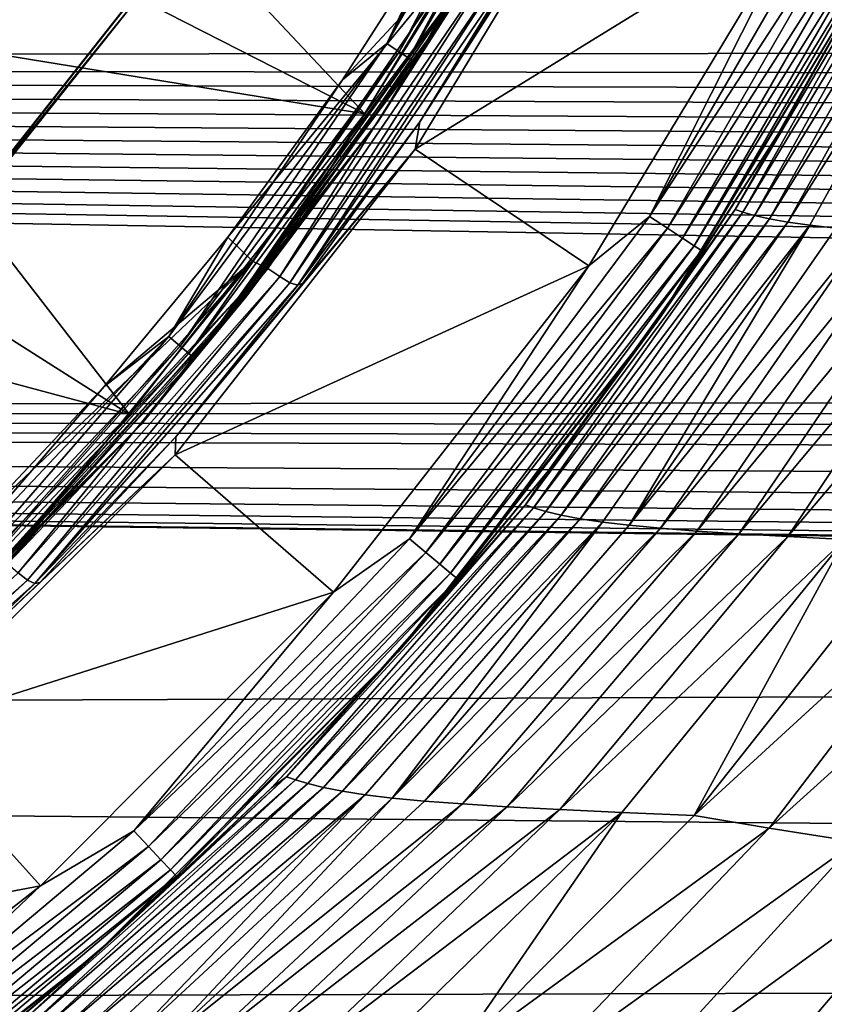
# Model space of a CAD drawing. Header units: metres. Extents: x -139 to 105, y -30 to 40.
# Tile 87 of 153: x 12.82 to 17.39, y -15.26 to -9.67. Entities that reach past the tile are written whole.
import ezdxf

# ---------------------------------------------------------------- set-up
doc = ezdxf.new("R2010")
doc.units = ezdxf.units.M
doc.layers.add('solid_150_SW0003', color=7, linetype='CONTINUOUS')

msp = doc.modelspace()

# ---------------------------------------------------------------- linework, layer by layer
at = {"layer": 'solid_150_SW0003'}
for points in [[(12.328773, -10.982498, 130.062759), (13.560813, -9.419492, 130.062759), (12.330071, 10.980847, 130.062759)], [(12.332928, 11.002913, 134.132767), (13.500546, 9.535584, 134.132767), (12.332908, -11.002934, 134.132767)], [(13.500546, 9.535584, 134.132767), (13.500531, -9.535604, 134.132767), (12.332908, -11.002934, 134.132767)], [(-40, -7.761277, 57.630123), (64.708984, -9.628615, 58.533089), (64.953865, -9.828052, 58.644123)], [(-40, -9.899261, 58.684494), (-40, -7.761277, 57.630123), (64.953865, -9.828052, 58.644123)], [(15.944823, -8.007792, 134.147446), (14.907363, -9.804727, 134.147446), (15.779205, -8.127715, 134.132767)], [(14.977299, -9.850724, 134.190109), (14.907363, -9.804727, 134.147446), (15.944823, -8.007792, 134.147446)], [(14.977299, -9.850724, 134.190109), (15.944823, -8.007792, 134.147446), (16.019627, -8.045359, 134.190109)], [(14.977299, -9.850724, 134.190109), (16.019627, -8.045359, 134.190109), (15.032779, -9.887214, 134.256577)], [(16.019627, -8.045359, 134.190109), (16.078968, -8.075161, 134.256577), (15.032779, -9.887214, 134.256577)], [(15.032779, -9.887214, 134.256577), (16.078968, -8.075161, 134.256577), (15.06836, -9.910617, 134.340317)], [(16.078968, -8.075161, 134.256577), (16.117025, -8.094275, 134.340317), (15.06836, -9.910617, 134.340317)], [(15.06836, -9.910617, 134.340317), (16.117025, -8.094275, 134.340317), (15.982697, -8.387842, 134.432755)], [(12.864195, -8.161255, 138.948135), (12.326415, -8.952825, 138.948135), (14.782545, -10.203654, 136.220627)], [(12.864195, -8.161255, 138.948135), (14.782545, -10.203654, 136.220627), (15.904678, -8.347419, 136.220627)], [(14.907363, -9.804727, 134.147446), (15.248779, -9.084773, 134.132767), (15.779205, -8.127715, 134.132767)], [(15.249307, -9.581775, 136.158569), (15.904678, -8.347419, 136.220627), (14.782545, -10.203654, 136.220627)], [(15.982481, -8.388253, 136.008499), (14.854858, -10.253569, 136.008499), (14.855188, -10.253091, 134.432755)], [(15.274716, -9.59774, 136.086136), (14.854858, -10.253569, 136.008499), (15.982481, -8.388253, 136.008499)], [(15.06836, -9.910617, 134.340317), (15.982697, -8.387842, 134.432755), (14.855188, -10.253091, 134.432755)], [(15.982481, -8.388253, 136.008499), (14.855188, -10.253091, 134.432755), (15.982697, -8.387842, 134.432755)], [(15.094471, -10.249072, 133.837997), (15.068356, -10.403611, 130.062759), (16.214193, -8.507262, 130.062759)], [(17.27445, -9.045615, 130.062759), (16.214193, -8.507262, 130.062759), (15.068356, -10.403611, 130.062759)], [(15.701208, -9.292933, 133.837997), (15.094471, -10.249072, 133.837997), (16.214193, -8.507262, 130.062759)], [(16.400127, -10.786533, 130.045731), (17.541475, -8.80966, 130.045731), (17.27445, -9.045615, 130.062759)], [(17.649342, -8.863832, 129.995712), (17.541475, -8.80966, 130.045731), (16.400127, -10.786533, 130.045731)], [(16.500975, -10.852861, 129.995712), (17.649342, -8.863832, 129.995712), (16.400127, -10.786533, 130.045731)], [(17.741943, -8.910339, 129.916122), (17.649342, -8.863832, 129.995712), (16.500975, -10.852861, 129.995712)], [(16.587551, -10.909804, 129.916122), (17.741943, -8.910339, 129.916122), (16.500975, -10.852861, 129.995712)], [(17.812962, -8.946005, 129.812424), (17.741943, -8.910339, 129.916122), (16.587551, -10.909804, 129.916122)], [(16.653948, -10.953474, 129.812424), (17.812962, -8.946005, 129.812424), (16.587551, -10.909804, 129.916122)], [(16.653948, -10.953474, 129.812424), (17.857544, -8.968395, 129.691666), (17.812962, -8.946005, 129.812424)], [(12.326415, -8.952825, 138.948135), (11.739999, -9.709068, 138.948135), (14.782545, -10.203654, 136.220627)], [(16.653948, -10.953474, 129.812424), (16.695631, -10.980888, 129.691666), (17.857544, -8.968395, 129.691666)], [(17.857544, -8.968395, 129.691666), (16.695631, -10.980888, 129.691666), (17.709116, -9.294461, 129.562759)], [(16.885395, -10.746766, 102.156929), (17.899305, -8.95497, 102.221977), (17.172487, -10.252096, 102.729424)], [(17.939295, -8.968674, 101.715004), (17.899305, -8.95497, 102.221977), (16.885395, -10.746766, 102.156929)], [(16.928936, -10.7624, 101.5849), (17.939295, -8.968674, 101.715004), (16.885395, -10.746766, 102.156929)], [(18.002155, -8.984386, 101.210129), (17.939295, -8.968674, 101.715004), (16.928936, -10.7624, 101.5849)], [(16.995478, -10.78114, 101.014877), (18.002155, -8.984386, 101.210129), (16.928936, -10.7624, 101.5849)], [(18.084553, -9.000488, 100.708435), (18.002155, -8.984386, 101.210129), (16.995478, -10.78114, 101.014877)], [(17.080837, -10.800172, 100.447845), (18.084553, -9.000488, 100.708435), (16.995478, -10.78114, 101.014877)], [(18.186655, -9.016361, 100.210922), (18.084553, -9.000488, 100.708435), (17.080837, -10.800172, 100.447845)], [(17.899305, -8.95497, 102.221977), (17.754503, -9.207464, 102.729424), (17.172487, -10.252096, 102.729424)], [(16.05534, -11.066692, 130.062759), (17.27445, -9.045615, 130.062759), (15.068356, -10.403611, 130.062759)], [(16.400127, -10.786533, 130.045731), (17.27445, -9.045615, 130.062759), (16.05534, -11.066692, 130.062759)], [(17.185579, -10.818717, 99.884773), (18.186655, -9.016361, 100.210922), (17.080837, -10.800172, 100.447845)], [(18.309114, -9.031539, 99.718582), (18.186655, -9.016361, 100.210922), (17.185579, -10.818717, 99.884773)], [(17.310911, -10.836286, 99.326653), (18.309114, -9.031539, 99.718582), (17.185579, -10.818717, 99.884773)], [(17.458416, -10.85268, 98.774681), (18.309114, -9.031539, 99.718582), (17.310911, -10.836286, 99.326653)], [(15.40736, -9.199998, 134.132767), (15.248779, -9.084773, 134.132767), (14.656017, -10.011262, 134.132767)], [(14.907363, -9.804727, 134.147446), (14.656017, -10.011262, 134.132767), (15.248779, -9.084773, 134.132767)], [(15.40736, -9.199998, 134.132767), (14.656017, -10.011262, 134.132767), (14.004457, -10.903847, 134.132767)], [(14.144588, -11.041572, 134.132767), (15.40736, -9.199998, 134.132767), (14.004457, -10.903847, 134.132767)], [(14.231024, -11.081917, 134.118393), (15.40736, -9.199998, 134.132767), (14.144588, -11.041572, 134.132767)], [(14.231024, -11.081917, 134.118393), (15.492379, -9.236727, 134.118393), (15.40736, -9.199998, 134.132767)], [(17.172487, -10.252096, 102.729424), (17.754503, -9.207464, 102.729424), (17.709116, -9.294461, 129.562759)], [(14.299781, -11.128717, 134.07663), (15.492379, -9.236727, 134.118393), (14.231024, -11.081917, 134.118393)], [(14.299781, -11.128717, 134.07663), (15.566533, -9.274436, 134.07663), (15.492379, -9.236727, 134.118393)], [(14.357028, -11.163015, 134.011475), (15.566533, -9.274436, 134.07663), (14.299781, -11.128717, 134.07663)], [(14.357028, -11.163015, 134.011475), (15.627789, -9.301041, 134.011475), (15.566533, -9.274436, 134.07663)], [(14.357028, -11.163015, 134.011475), (14.401364, -11.176242, 133.929169), (15.627789, -9.301041, 134.011475)], [(15.627789, -9.301041, 134.011475), (14.401364, -11.176242, 133.929169), (15.67385, -9.30796, 133.929169)], [(15.67385, -9.30796, 133.929169), (14.401364, -11.176242, 133.929169), (15.094471, -10.249072, 133.837997)], [(15.67385, -9.30796, 133.929169), (15.094471, -10.249072, 133.837997), (15.701208, -9.292933, 133.837997)], [(16.695631, -10.980888, 129.691666), (16.459673, -11.361292, 129.562759), (17.709116, -9.294461, 129.562759)], [(17.172487, -10.252096, 102.729424), (17.709116, -9.294461, 129.562759), (16.459673, -11.361292, 129.562759)], [(12.328773, -10.982498, 130.062759), (13.531334, -9.462197, 133.157043), (13.560813, -9.419492, 130.062759)], [(12.328773, -10.982498, 130.062759), (12.350475, -10.958829, 133.157043), (13.531334, -9.462197, 133.157043)], [(13.500531, -9.535604, 134.132767), (13.531334, -9.462197, 133.157043), (12.350475, -10.958829, 133.157043)], [(12.332908, -11.002934, 134.132767), (13.500531, -9.535604, 134.132767), (12.350475, -10.958829, 133.157043)], [(14.080604, -11.228907, 136.158569), (15.274716, -9.59774, 136.086136), (15.249307, -9.581775, 136.158569)], [(14.080604, -11.228907, 136.158569), (15.249307, -9.581775, 136.158569), (14.782545, -10.203654, 136.220627)], [(14.080604, -11.228907, 136.158569), (14.104066, -11.247618, 136.086136), (15.274716, -9.59774, 136.086136)], [(15.274716, -9.59774, 136.086136), (14.104066, -11.247618, 136.086136), (14.854858, -10.253569, 136.008499)], [(11.739999, -9.709068, 138.948135), (11.107246, -10.427015, 138.948135), (13.444849, -11.911097, 136.220627)], [(11.739999, -9.709068, 138.948135), (13.444849, -11.911097, 136.220627), (14.782545, -10.203654, 136.220627)], [(-40, -9.899261, 58.684494), (64.953865, -9.828052, 58.644123), (65.210411, -10.027138, 58.757961)], [(14.907363, -9.804727, 134.147446), (13.668305, -11.469069, 134.147446), (14.656017, -10.011262, 134.132767)], [(13.732429, -11.522876, 134.190109), (13.668305, -11.469069, 134.147446), (14.907363, -9.804727, 134.147446)], [(13.732429, -11.522876, 134.190109), (14.907363, -9.804727, 134.147446), (14.977299, -9.850724, 134.190109)], [(-40, -9.899261, 58.684494), (68.005981, -11.683316, 59.830086), (68.269295, -11.801047, 59.915474)], [(-40, -11.896626, 59.98576), (-40, -9.899261, 58.684494), (68.269295, -11.801047, 59.915474)], [(-40, -9.899261, 58.684494), (67.750183, -11.563715, 59.744671), (68.005981, -11.683316, 59.830086)], [(-40, -9.899261, 58.684494), (67.45359, -11.417333, 59.641918), (67.750183, -11.563715, 59.744671)], [(-40, -9.899261, 58.684494), (67.167618, -11.268381, 59.539349), (67.45359, -11.417333, 59.641918)], [(-40, -9.899261, 58.684494), (66.891434, -11.117547, 59.437485), (67.167618, -11.268381, 59.539349)], [(-40, -9.899261, 58.684494), (66.624199, -10.965535, 59.336834), (66.891434, -11.117547, 59.437485)], [(-40, -9.899261, 58.684494), (66.36628, -10.812119, 59.237255), (66.624199, -10.965535, 59.336834)], [(-40, -9.899261, 58.684494), (66.118103, -10.656927, 59.138531), (66.36628, -10.812119, 59.237255)], [(-40, -9.899261, 58.684494), (65.878922, -10.500464, 59.041016), (66.118103, -10.656927, 59.138531)], [(-40, -9.899261, 58.684494), (65.64801, -10.343252, 58.94503), (65.878922, -10.500464, 59.041016)], [(-40, -9.899261, 58.684494), (65.424889, -10.185653, 58.850784), (65.64801, -10.343252, 58.94503)], [(-40, -9.899261, 58.684494), (65.210411, -10.027138, 58.757961), (65.424889, -10.185653, 58.850784)], [(13.732429, -11.522876, 134.190109), (14.977299, -9.850724, 134.190109), (13.783297, -11.565559, 134.256577)], [(14.977299, -9.850724, 134.190109), (15.032779, -9.887214, 134.256577), (13.783297, -11.565559, 134.256577)], [(13.783297, -11.565559, 134.256577), (15.032779, -9.887214, 134.256577), (13.815921, -11.592935, 134.340317)], [(15.032779, -9.887214, 134.256577), (15.06836, -9.910617, 134.340317), (13.815921, -11.592935, 134.340317)], [(13.815921, -11.592935, 134.340317), (15.06836, -9.910617, 134.340317), (14.855188, -10.253091, 134.432755)], [(13.668305, -11.469069, 134.147446), (14.004457, -10.903847, 134.132767), (14.656017, -10.011262, 134.132767)], [(14.080604, -11.228907, 136.158569), (14.782545, -10.203654, 136.220627), (13.444849, -11.911097, 136.220627)], [(14.854858, -10.253569, 136.008499), (13.510619, -11.969364, 136.008499), (13.511081, -11.968843, 134.432755)], [(14.104066, -11.247618, 136.086136), (13.510619, -11.969364, 136.008499), (14.854858, -10.253569, 136.008499)], [(13.815921, -11.592935, 134.340317), (14.855188, -10.253091, 134.432755), (13.511081, -11.968843, 134.432755)], [(14.854858, -10.253569, 136.008499), (13.511081, -11.968843, 134.432755), (14.855188, -10.253091, 134.432755)], [(14.401364, -11.176242, 133.929169), (14.429588, -11.16573, 133.837997), (15.094471, -10.249072, 133.837997)], [(15.094471, -10.249072, 133.837997), (14.429588, -11.16573, 133.837997), (15.068356, -10.403611, 130.062759)], [(16.528519, -11.260898, 102.729424), (17.172487, -10.252096, 102.729424), (16.459673, -11.361292, 129.562759)], [(16.885395, -10.746766, 102.156929), (17.172487, -10.252096, 102.729424), (16.528519, -11.260898, 102.729424)], [(13.709121, -12.039374, 133.837997), (13.705785, -12.141547, 130.062759), (15.068356, -10.403611, 130.062759)], [(16.05534, -11.066692, 130.062759), (15.068356, -10.403611, 130.062759), (13.705785, -12.141547, 130.062759)], [(14.429588, -11.16573, 133.837997), (13.709121, -12.039374, 133.837997), (15.068356, -10.403611, 130.062759)], [(11.107246, -10.427015, 138.948135), (10.430635, -11.103848, 138.948135), (13.444849, -11.911097, 136.220627)], [(15.036996, -12.617537, 130.045731), (16.400127, -10.786533, 130.045731), (16.05534, -11.066692, 130.062759)], [(16.500975, -10.852861, 129.995712), (16.400127, -10.786533, 130.045731), (15.036996, -12.617537, 130.045731)], [(15.694354, -12.424363, 102.080009), (16.885395, -10.746766, 102.156929), (15.825162, -12.229637, 102.729424)], [(16.928936, -10.7624, 101.5849), (16.885395, -10.746766, 102.156929), (15.694354, -12.424363, 102.080009)], [(15.741199, -12.441211, 101.431007), (16.928936, -10.7624, 101.5849), (15.694354, -12.424363, 102.080009)], [(16.995478, -10.78114, 101.014877), (16.928936, -10.7624, 101.5849), (15.741199, -12.441211, 101.431007)], [(15.810758, -12.462265, 100.783905), (16.995478, -10.78114, 101.014877), (15.741199, -12.441211, 101.431007)], [(17.080837, -10.800172, 100.447845), (16.995478, -10.78114, 101.014877), (15.810758, -12.462265, 100.783905)], [(16.885395, -10.746766, 102.156929), (16.528519, -11.260898, 102.729424), (15.825162, -12.229637, 102.729424)], [(15.8984, -12.483461, 100.139542), (17.080837, -10.800172, 100.447845), (15.810758, -12.462265, 100.783905)], [(17.185579, -10.818717, 99.884773), (17.080837, -10.800172, 100.447845), (15.8984, -12.483461, 100.139542)], [(16.005184, -12.503899, 99.498894), (17.185579, -10.818717, 99.884773), (15.8984, -12.483461, 100.139542)], [(17.310911, -10.836286, 99.326653), (17.185579, -10.818717, 99.884773), (16.005184, -12.503899, 99.498894)], [(16.13295, -12.523108, 98.862938), (17.310911, -10.836286, 99.326653), (16.005184, -12.503899, 99.498894)], [(16.284027, -12.540925, 98.232903), (17.310911, -10.836286, 99.326653), (16.13295, -12.523108, 98.862938)], [(16.284027, -12.540925, 98.232903), (17.458416, -10.85268, 98.774681), (17.310911, -10.836286, 99.326653)], [(14.144588, -11.041572, 134.132767), (14.004457, -10.903847, 134.132767), (13.301601, -11.7524, 134.132767)], [(13.668305, -11.469069, 134.147446), (13.301601, -11.7524, 134.132767), (14.004457, -10.903847, 134.132767)], [(15.12946, -12.695125, 129.995712), (16.500975, -10.852861, 129.995712), (15.036996, -12.617537, 130.045731)], [(16.587551, -10.909804, 129.916122), (16.500975, -10.852861, 129.995712), (15.12946, -12.695125, 129.995712)], [(17.630066, -10.868217, 98.230301), (17.458416, -10.85268, 98.774681), (16.284027, -12.540925, 98.232903)], [(16.461288, -12.557699, 97.610291), (17.630066, -10.868217, 98.230301), (16.284027, -12.540925, 98.232903)], [(17.827974, -10.883158, 97.695007), (17.630066, -10.868217, 98.230301), (16.461288, -12.557699, 97.610291)], [(16.667799, -12.573728, 96.996704), (17.827974, -10.883158, 97.695007), (16.461288, -12.557699, 97.610291)], [(18.055065, -10.89784, 97.171028), (17.827974, -10.883158, 97.695007), (16.667799, -12.573728, 96.996704)], [(16.907812, -12.58942, 96.394821), (18.055065, -10.89784, 97.171028), (16.667799, -12.573728, 96.996704)], [(18.314798, -10.9128, 96.661057), (18.055065, -10.89784, 97.171028), (16.907812, -12.58942, 96.394821)], [(15.208841, -12.761733, 129.916122), (16.587551, -10.909804, 129.916122), (15.12946, -12.695125, 129.995712)], [(16.653948, -10.953474, 129.812424), (16.587551, -10.909804, 129.916122), (15.208841, -12.761733, 129.916122)], [(15.26972, -12.812816, 129.812424), (16.653948, -10.953474, 129.812424), (15.208841, -12.761733, 129.916122)], [(15.26972, -12.812816, 129.812424), (16.695631, -10.980888, 129.691666), (16.653948, -10.953474, 129.812424)], [(17.186401, -12.605388, 95.80806), (18.314798, -10.9128, 96.661057), (16.907812, -12.58942, 96.394821)], [(18.61091, -10.927894, 96.168503), (18.314798, -10.9128, 96.661057), (17.186401, -12.605388, 95.80806)], [(17.508984, -12.621552, 95.240791), (18.61091, -10.927894, 96.168503), (17.186401, -12.605388, 95.80806)], [(15.26972, -12.812816, 129.812424), (15.307937, -12.844884, 129.691666), (16.695631, -10.980888, 129.691666)], [(16.695631, -10.980888, 129.691666), (15.307937, -12.844884, 129.691666), (16.459673, -11.361292, 129.562759)], [(14.144588, -11.041572, 134.132767), (13.301601, -11.7524, 134.132767), (12.552638, -12.549315, 134.132767)], [(12.671391, -12.706621, 134.132767), (14.144588, -11.041572, 134.132767), (12.552638, -12.549315, 134.132767)], [(12.751139, -12.756935, 134.118393), (14.144588, -11.041572, 134.132767), (12.671391, -12.706621, 134.132767)], [(12.751139, -12.756935, 134.118393), (14.231024, -11.081917, 134.118393), (14.144588, -11.041572, 134.132767)], [(14.604067, -12.9203, 130.062759), (16.05534, -11.066692, 130.062759), (13.705785, -12.141547, 130.062759)], [(15.036996, -12.617537, 130.045731), (16.05534, -11.066692, 130.062759), (14.604067, -12.9203, 130.062759)], [(10.430635, -11.103848, 138.948135), (11.911097, -13.444849, 136.220627), (13.444849, -11.911097, 136.220627)], [(12.813392, -12.812068, 134.07663), (14.231024, -11.081917, 134.118393), (12.751139, -12.756935, 134.118393)], [(12.813392, -12.812068, 134.07663), (14.299781, -11.128717, 134.07663), (14.231024, -11.081917, 134.118393)], [(12.86567, -12.85347, 134.011475), (14.299781, -11.128717, 134.07663), (12.813392, -12.812068, 134.07663)], [(12.86567, -12.85347, 134.011475), (14.357028, -11.163015, 134.011475), (14.299781, -11.128717, 134.07663)], [(12.86567, -12.85347, 134.011475), (12.907438, -12.872674, 133.929169), (14.357028, -11.163015, 134.011475)], [(14.357028, -11.163015, 134.011475), (12.907438, -12.872674, 133.929169), (14.401364, -11.176242, 133.929169)], [(14.401364, -11.176242, 133.929169), (12.907438, -12.872674, 133.929169), (13.709121, -12.039374, 133.837997)], [(14.401364, -11.176242, 133.929169), (13.709121, -12.039374, 133.837997), (14.429588, -11.16573, 133.837997)], [(12.734829, -12.734829, 136.158569), (14.104066, -11.247618, 136.086136), (14.080604, -11.228907, 136.158569)], [(12.734829, -12.734829, 136.158569), (14.080604, -11.228907, 136.158569), (13.444849, -11.911097, 136.220627)], [(12.734829, -12.734829, 136.158569), (12.756049, -12.756049, 136.086136), (14.104066, -11.247618, 136.086136)], [(14.104066, -11.247618, 136.086136), (12.756049, -12.756049, 136.086136), (13.510619, -11.969364, 136.008499)], [(15.825162, -12.229637, 102.729424), (16.528519, -11.260898, 102.729424), (16.459673, -11.361292, 129.562759)], [(15.307937, -12.844884, 129.691666), (14.970211, -13.262449, 129.562759), (16.459673, -11.361292, 129.562759)], [(15.825162, -12.229637, 102.729424), (16.459673, -11.361292, 129.562759), (14.970211, -13.262449, 129.562759)], [(13.668305, -11.469069, 134.147446), (12.244407, -12.978313, 134.147446), (13.301601, -11.7524, 134.132767)], [(12.30185, -13.0392, 134.190109), (12.244407, -12.978313, 134.147446), (13.668305, -11.469069, 134.147446)], [(12.30185, -13.0392, 134.190109), (13.668305, -11.469069, 134.147446), (13.732429, -11.522876, 134.190109)], [(12.30185, -13.0392, 134.190109), (13.732429, -11.522876, 134.190109), (12.34742, -13.0875, 134.256577)], [(13.732429, -11.522876, 134.190109), (13.783297, -11.565559, 134.256577), (12.34742, -13.0875, 134.256577)], [(12.34742, -13.0875, 134.256577), (13.783297, -11.565559, 134.256577), (12.376645, -13.118478, 134.340317)], [(13.783297, -11.565559, 134.256577), (13.815921, -11.592935, 134.340317), (12.376645, -13.118478, 134.340317)], [(12.376645, -13.118478, 134.340317), (13.815921, -11.592935, 134.340317), (13.511081, -11.968843, 134.432755)], [(-40, -11.896626, 59.98576), (68.269295, -11.801047, 59.915474), (68.539986, -11.917037, 60.000885)], [(12.244407, -12.978313, 134.147446), (12.552638, -12.549315, 134.132767), (13.301601, -11.7524, 134.132767)], [(-40, -11.896626, 59.98576), (74.238304, -13.28914, 61.116245), (75.000008, -13.307758, 61.132816)], [(-40, -13.724977, 61.515438), (-40, -11.896626, 59.98576), (75.000008, -13.307758, 61.132816)], [(-40, -11.896626, 59.98576), (73.479233, -13.231025, 61.064774), (74.238304, -13.28914, 61.116245)], [(-40, -11.896626, 59.98576), (72.707001, -13.129777, 60.976059), (73.479233, -13.231025, 61.064774)], [(-40, -11.896626, 59.98576), (71.908447, -12.981927, 60.848648), (72.707001, -13.129777, 60.976059)], [(-40, -11.896626, 59.98576), (71.089485, -12.78757, 60.684929), (71.908447, -12.981927, 60.848648)], [(-40, -11.896626, 59.98576), (70.252106, -12.54571, 60.486984), (71.089485, -12.78757, 60.684929)], [(-40, -11.896626, 59.98576), (69.396294, -12.254672, 60.256985), (70.252106, -12.54571, 60.486984)], [(-40, -11.896626, 59.98576), (69.103485, -12.143838, 60.171669), (69.396294, -12.254672, 60.256985)], [(-40, -11.896626, 59.98576), (68.818047, -12.031297, 60.086292), (69.103485, -12.143838, 60.171669)], [(-40, -11.896626, 59.98576), (68.539986, -11.917037, 60.000885), (68.818047, -12.031297, 60.086292)], [(12.734829, -12.734829, 136.158569), (13.444849, -11.911097, 136.220627), (11.911097, -13.444849, 136.220627)], [(13.510619, -11.969364, 136.008499), (11.969364, -13.510619, 136.008499), (11.969973, -13.51008, 134.432755)], [(12.756049, -12.756049, 136.086136), (11.969364, -13.510619, 136.008499), (13.510619, -11.969364, 136.008499)], [(12.376645, -13.118478, 134.340317), (13.511081, -11.968843, 134.432755), (11.969973, -13.51008, 134.432755)], [(13.510619, -11.969364, 136.008499), (11.969973, -13.51008, 134.432755), (13.511081, -11.968843, 134.432755)], [(12.907438, -12.872674, 133.929169), (12.935843, -12.866643, 133.837997), (13.709121, -12.039374, 133.837997)], [(13.709121, -12.039374, 133.837997), (12.935843, -12.866643, 133.837997), (13.705785, -12.141547, 130.062759)], [(12.112735, -13.644346, 133.837997), (12.143192, -13.705389, 130.062759), (13.705785, -12.141547, 130.062759)], [(12.935843, -12.866643, 133.837997), (12.112735, -13.644346, 133.837997), (13.705785, -12.141547, 130.062759)], [(14.604067, -12.9203, 130.062759), (13.705785, -12.141547, 130.062759), (12.143192, -13.705389, 130.062759)], [(15.065289, -13.154348, 102.729424), (15.825162, -12.229637, 102.729424), (14.970211, -13.262449, 129.562759)], [(15.694354, -12.424363, 102.080009), (15.825162, -12.229637, 102.729424), (15.065289, -13.154348, 102.729424)], [(14.338179, -13.969394, 101.99176), (15.694354, -12.424363, 102.080009), (15.065289, -13.154348, 102.729424)], [(15.741199, -12.441211, 101.431007), (15.694354, -12.424363, 102.080009), (14.338179, -13.969394, 101.99176)], [(14.387633, -13.986583, 101.254402), (15.741199, -12.441211, 101.431007), (14.338179, -13.969394, 101.99176)], [(15.810758, -12.462265, 100.783905), (15.741199, -12.441211, 101.431007), (14.387633, -13.986583, 101.254402)], [(14.458944, -14.00889, 100.518768), (15.810758, -12.462265, 100.783905), (14.387633, -13.986583, 101.254402)], [(15.8984, -12.483461, 100.139542), (15.810758, -12.462265, 100.783905), (14.458944, -14.00889, 100.518768)], [(14.547628, -14.031173, 99.785614), (15.8984, -12.483461, 100.139542), (14.458944, -14.00889, 100.518768)], [(16.005184, -12.503899, 99.498894), (15.8984, -12.483461, 100.139542), (14.547628, -14.031173, 99.785614)], [(14.655356, -14.052464, 99.055885), (16.005184, -12.503899, 99.498894), (14.547628, -14.031173, 99.785614)], [(16.13295, -12.523108, 98.862938), (16.005184, -12.503899, 99.498894), (14.655356, -14.052464, 99.055885)], [(14.784644, -14.072359, 98.330551), (16.13295, -12.523108, 98.862938), (14.655356, -14.052464, 99.055885)], [(14.938654, -14.090738, 97.610878), (16.13295, -12.523108, 98.862938), (14.784644, -14.072359, 98.330551)], [(14.938654, -14.090738, 97.610878), (16.284027, -12.540925, 98.232903), (16.13295, -12.523108, 98.862938)], [(16.461288, -12.557699, 97.610291), (16.284027, -12.540925, 98.232903), (14.938654, -14.090738, 97.610878)], [(15.121277, -14.107946, 96.898438), (16.461288, -12.557699, 97.610291), (14.938654, -14.090738, 97.610878)], [(16.667799, -12.573728, 96.996704), (16.461288, -12.557699, 97.610291), (15.121277, -14.107946, 96.898438)], [(15.336653, -14.124276, 96.194946), (16.667799, -12.573728, 96.996704), (15.121277, -14.107946, 96.898438)], [(16.907812, -12.58942, 96.394821), (16.667799, -12.573728, 96.996704), (15.336653, -14.124276, 96.194946)], [(13.470514, -14.277911, 130.045731), (15.036996, -12.617537, 130.045731), (14.604067, -12.9203, 130.062759)], [(15.12946, -12.695125, 129.995712), (15.036996, -12.617537, 130.045731), (13.470514, -14.277911, 130.045731)], [(15.590571, -14.140193, 95.503609), (16.907812, -12.58942, 96.394821), (15.336653, -14.124276, 96.194946)], [(17.186401, -12.605388, 95.80806), (16.907812, -12.58942, 96.394821), (15.590571, -14.140193, 95.503609)], [(15.88999, -14.15638, 94.82869), (17.186401, -12.605388, 95.80806), (15.590571, -14.140193, 95.503609)], [(17.508984, -12.621552, 95.240791), (17.186401, -12.605388, 95.80806), (15.88999, -14.15638, 94.82869)], [(16.242287, -14.172842, 94.175697), (17.508984, -12.621552, 95.240791), (15.88999, -14.15638, 94.82869)], [(16.242287, -14.172842, 94.175697), (16.652884, -14.1897, 93.555489), (17.508984, -12.621552, 95.240791)], [(17.508984, -12.621552, 95.240791), (16.652884, -14.1897, 93.555489), (17.879513, -12.637874, 94.701462)], [(17.879513, -12.637874, 94.701462), (16.652884, -14.1897, 93.555489), (18.254366, -12.723377, 94.151718)], [(13.553347, -14.365707, 129.995712), (15.12946, -12.695125, 129.995712), (13.470514, -14.277911, 130.045731)], [(15.208841, -12.761733, 129.916122), (15.12946, -12.695125, 129.995712), (13.553347, -14.365707, 129.995712)], [(16.652884, -14.1897, 93.555489), (17.079243, -14.262326, 92.932678), (18.254366, -12.723377, 94.151718)], [(18.683205, -12.813131, 93.640579), (18.254366, -12.723377, 94.151718), (17.079243, -14.262326, 92.932678)], [(13.624458, -14.441082, 129.916122), (15.208841, -12.761733, 129.916122), (13.553347, -14.365707, 129.995712)], [(15.26972, -12.812816, 129.812424), (15.208841, -12.761733, 129.916122), (13.624458, -14.441082, 129.916122)], [(11.176632, -14.34643, 134.011475), (12.86567, -12.85347, 134.011475), (12.813392, -12.812068, 134.07663)], [(11.176632, -14.34643, 134.011475), (11.215042, -14.37117, 133.929169), (12.86567, -12.85347, 134.011475)], [(12.86567, -12.85347, 134.011475), (11.215042, -14.37117, 133.929169), (12.907438, -12.872674, 133.929169)], [(13.678994, -14.498887, 129.812424), (15.26972, -12.812816, 129.812424), (13.624458, -14.441082, 129.916122)], [(13.678994, -14.498887, 129.812424), (15.307937, -12.844884, 129.691666), (15.26972, -12.812816, 129.812424)], [(13.678994, -14.498887, 129.812424), (13.71323, -14.535174, 129.691666), (15.307937, -12.844884, 129.691666)], [(15.307937, -12.844884, 129.691666), (13.71323, -14.535174, 129.691666), (14.970211, -13.262449, 129.562759)], [(17.571278, -14.339416, 92.358467), (18.683205, -12.813131, 93.640579), (17.079243, -14.262326, 92.932678)], [(12.907438, -12.872674, 133.929169), (11.215042, -14.37117, 133.929169), (12.112735, -13.644346, 133.837997)], [(12.907438, -12.872674, 133.929169), (12.112735, -13.644346, 133.837997), (12.935843, -12.866643, 133.837997)], [(12.939046, -14.588704, 130.062759), (14.604067, -12.9203, 130.062759), (12.143192, -13.705389, 130.062759)], [(13.470514, -14.277911, 130.045731), (14.604067, -12.9203, 130.062759), (12.939046, -14.588704, 130.062759)], [(14.251568, -14.031842, 102.729424), (15.065289, -13.154348, 102.729424), (14.970211, -13.262449, 129.562759)], [(14.338179, -13.969394, 101.99176), (15.065289, -13.154348, 102.729424), (14.251568, -14.031842, 102.729424)], [(-40, -13.724977, 61.515438), (75.000008, -13.307758, 61.132816), (100.499969, -14.969843, 62.7999)], [(13.71323, -14.535174, 129.691666), (13.262449, -14.970211, 129.562759), (14.970211, -13.262449, 129.562759)], [(14.251568, -14.031842, 102.729424), (14.970211, -13.262449, 129.562759), (13.262449, -14.970211, 129.562759)], [(-40, -15.358339, 63.251785), (-40, -13.724977, 61.515438), (100.499969, -14.969843, 62.7999)], [(12.939046, -14.588704, 130.062759), (12.143192, -13.705389, 130.062759), (10.400192, -15.069986, 130.062759)], [(12.830039, -15.365284, 101.892776), (14.338179, -13.969394, 101.99176), (13.38685, -14.859072, 102.729424)], [(14.387633, -13.986583, 101.254402), (14.338179, -13.969394, 101.99176), (12.830039, -15.365284, 101.892776)], [(14.338179, -13.969394, 101.99176), (14.251568, -14.031842, 102.729424), (13.38685, -14.859072, 102.729424)], [(12.880925, -15.381826, 101.056252), (14.387633, -13.986583, 101.254402), (12.830039, -15.365284, 101.892776)], [(14.458944, -14.00889, 100.518768), (14.387633, -13.986583, 101.254402), (12.880925, -15.381826, 101.056252)], [(12.952177, -15.404052, 100.221237), (14.458944, -14.00889, 100.518768), (12.880925, -15.381826, 101.056252)], [(14.547628, -14.031173, 99.785614), (14.458944, -14.00889, 100.518768), (12.952177, -15.404052, 100.221237)], [(13.040133, -15.426105, 99.388405), (14.547628, -14.031173, 99.785614), (12.952177, -15.404052, 100.221237)], [(14.655356, -14.052464, 99.055885), (14.547628, -14.031173, 99.785614), (13.040133, -15.426105, 99.388405)], [(13.38685, -14.859072, 102.729424), (14.251568, -14.031842, 102.729424), (13.262449, -14.970211, 129.562759)], [(13.147188, -15.447025, 98.55867), (14.655356, -14.052464, 99.055885), (13.040133, -15.426105, 99.388405)], [(14.784644, -14.072359, 98.330551), (14.655356, -14.052464, 99.055885), (13.147188, -15.447025, 98.55867)], [(13.276588, -15.466505, 97.733002), (14.784644, -14.072359, 98.330551), (13.147188, -15.447025, 98.55867)], [(13.432401, -15.484465, 96.912689), (14.784644, -14.072359, 98.330551), (13.276588, -15.466505, 97.733002)], [(13.432401, -15.484465, 96.912689), (14.938654, -14.090738, 97.610878), (14.784644, -14.072359, 98.330551)], [(13.619646, -15.501195, 96.099388), (14.938654, -14.090738, 97.610878), (13.432401, -15.484465, 96.912689)], [(13.619646, -15.501195, 96.099388), (15.121277, -14.107946, 96.898438), (14.938654, -14.090738, 97.610878)], [(15.336653, -14.124276, 96.194946), (15.121277, -14.107946, 96.898438), (13.619646, -15.501195, 96.099388)], [(13.843665, -15.516942, 95.29496), (15.336653, -14.124276, 96.194946), (13.619646, -15.501195, 96.099388)], [(15.590571, -14.140193, 95.503609), (15.336653, -14.124276, 96.194946), (13.843665, -15.516942, 95.29496)], [(14.111989, -15.532202, 94.503204), (15.590571, -14.140193, 95.503609), (13.843665, -15.516942, 95.29496)], [(15.88999, -14.15638, 94.82869), (15.590571, -14.140193, 95.503609), (14.111989, -15.532202, 94.503204)], [(14.433732, -15.547728, 93.729355), (15.88999, -14.15638, 94.82869), (14.111989, -15.532202, 94.503204)], [(16.242287, -14.172842, 94.175697), (15.88999, -14.15638, 94.82869), (14.433732, -15.547728, 93.729355)], [(14.818502, -15.563627, 92.980202), (16.242287, -14.172842, 94.175697), (14.433732, -15.547728, 93.729355)], [(14.818502, -15.563627, 92.980202), (15.273396, -15.580196, 92.269356), (16.242287, -14.172842, 94.175697)], [(16.242287, -14.172842, 94.175697), (15.273396, -15.580196, 92.269356), (16.652884, -14.1897, 93.555489)], [(16.652884, -14.1897, 93.555489), (15.273396, -15.580196, 92.269356), (17.079243, -14.262326, 92.932678)], [(15.273396, -15.580196, 92.269356), (15.758858, -15.640208, 91.566628), (17.079243, -14.262326, 92.932678)], [(17.571278, -14.339416, 92.358467), (17.079243, -14.262326, 92.932678), (15.758858, -15.640208, 91.566628)], [(11.721868, -15.7452, 130.045731), (13.470514, -14.277911, 130.045731), (12.939046, -14.588704, 130.062759)], [(13.553347, -14.365707, 129.995712), (13.470514, -14.277911, 130.045731), (11.721868, -15.7452, 130.045731)], [(11.793946, -15.842019, 129.995712), (13.553347, -14.365707, 129.995712), (11.721868, -15.7452, 130.045731)], [(13.624458, -14.441082, 129.916122), (13.553347, -14.365707, 129.995712), (11.793946, -15.842019, 129.995712)], [(16.323185, -15.704923, 90.924133), (17.571278, -14.339416, 92.358467), (15.758858, -15.640208, 91.566628)], [(18.160656, -14.36819, 91.888863), (17.571278, -14.339416, 92.358467), (16.323185, -15.704923, 90.924133)], [(16.994038, -15.733751, 90.396568), (18.160656, -14.36819, 91.888863), (16.323185, -15.704923, 90.924133)], [(17.745356, -15.729028, 89.987755), (18.160656, -14.36819, 91.888863), (16.994038, -15.733751, 90.396568)], [(11.855827, -15.925139, 129.916122), (13.624458, -14.441082, 129.916122), (11.793946, -15.842019, 129.995712)], [(13.678994, -14.498887, 129.812424), (13.624458, -14.441082, 129.916122), (11.855827, -15.925139, 129.916122)], [(11.903284, -15.988885, 129.812424), (13.678994, -14.498887, 129.812424), (11.855827, -15.925139, 129.916122)], [(11.903284, -15.988885, 129.812424), (13.71323, -14.535174, 129.691666), (13.678994, -14.498887, 129.812424)], [(11.903284, -15.988885, 129.812424), (11.933075, -16.028902, 129.691666), (13.71323, -14.535174, 129.691666)], [(13.71323, -14.535174, 129.691666), (11.933075, -16.028902, 129.691666), (13.262449, -14.970211, 129.562759)], [(11.081843, -16.044085, 130.062759), (12.939046, -14.588704, 130.062759), (10.400192, -15.069986, 130.062759)], [(11.721868, -15.7452, 130.045731), (12.939046, -14.588704, 130.062759), (11.081843, -16.044085, 130.062759)], [(12.474257, -15.633064, 102.729424), (13.38685, -14.859072, 102.729424), (13.262449, -14.970211, 129.562759)], [(12.830039, -15.365284, 101.892776), (13.38685, -14.859072, 102.729424), (12.474257, -15.633064, 102.729424)], [(-40, -15.358339, 63.251785), (100.499969, -14.969843, 62.7999), (100.499969, -16.459312, 64.700951)], [(11.933075, -16.028902, 129.691666), (11.361292, -16.459673, 129.562759), (13.262449, -14.970211, 129.562759)], [(12.474257, -15.633064, 102.729424), (13.262449, -14.970211, 129.562759), (11.361292, -16.459673, 129.562759)]]:
    msp.add_3dface(points, dxfattribs=at)

doc.saveas('drawing.dxf')
